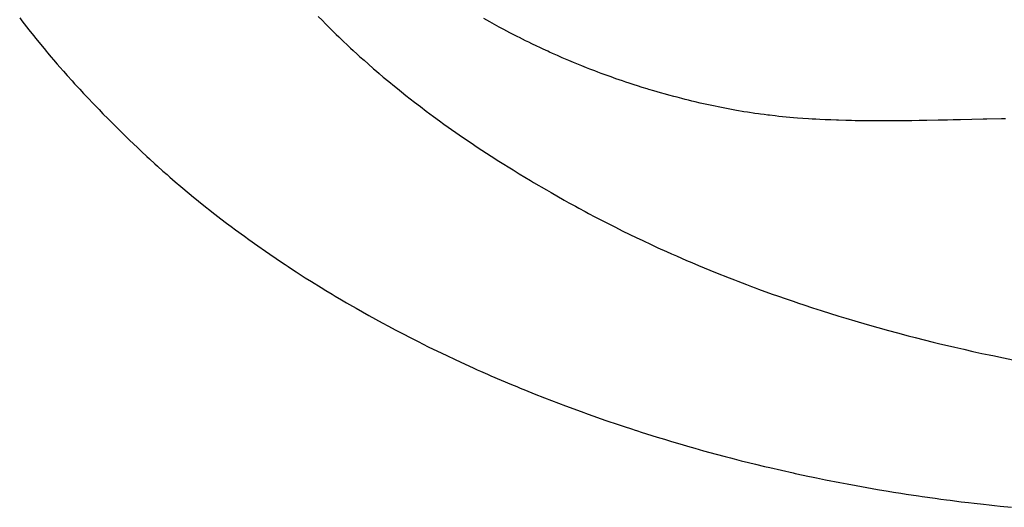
# Model space of a CAD drawing. Header units: inches. Extents: x 0 to 16, y 0 to 10.
# Tile 9 of 38: x 13.489 to 13.715, y 1.402 to 1.514. Entities that reach past the tile are written whole.
import ezdxf

# ---------------------------------------------------------------- set-up
doc = ezdxf.new("R2010")
doc.units = ezdxf.units.IN
doc.header["$LTSCALE"] = 0.935
doc.header["$MEASUREMENT"] = 0
doc.layers.get('0').update_dxf_attribs({"linetype": 'CONTINUOUS'})

msp = doc.modelspace()

# ---------------------------------------------------------------- linework, layer by layer
at = {"color": 2, "linetype": 'Continuous'}
for p, q in [((13.48865, 1.5147), (13.48917, 1.51402)), ((13.48917, 1.51402), (13.49021, 1.51266)), ((13.55726, 1.51503), (13.55813, 1.51414)), ((13.55813, 1.51414), (13.559, 1.51325)), ((13.59596, 1.51417), (13.59526, 1.51457)), ((13.59667, 1.51378), (13.59596, 1.51417)), ((13.59773, 1.51319), (13.59667, 1.51378)), ((13.49021, 1.51266), (13.49074, 1.51198)), ((13.49074, 1.51198), (13.4918, 1.51064)), ((13.559, 1.51325), (13.55929, 1.51295)), ((13.55929, 1.51295), (13.56017, 1.51207)), ((13.56017, 1.51207), (13.56076, 1.51149)), ((13.56076, 1.51149), (13.56136, 1.51091)), ((13.59879, 1.5126), (13.59773, 1.51319)), ((13.59986, 1.51203), (13.59879, 1.5126)), ((13.60057, 1.51165), (13.59986, 1.51203)), ((13.60128, 1.51127), (13.60057, 1.51165)), ((13.602, 1.5109), (13.60128, 1.51127)), ((13.4918, 1.51064), (13.49234, 1.50997)), ((13.49234, 1.50997), (13.49342, 1.50864)), ((13.56136, 1.51091), (13.56196, 1.51033)), ((13.56196, 1.51033), (13.56286, 1.50946)), ((13.56286, 1.50946), (13.56407, 1.50832)), ((13.60308, 1.51035), (13.602, 1.5109)), ((13.60344, 1.51017), (13.60308, 1.51035)), ((13.60416, 1.5098), (13.60344, 1.51017)), ((13.60489, 1.50944), (13.60416, 1.5098)), ((13.60561, 1.50909), (13.60489, 1.50944)), ((13.60634, 1.50873), (13.60561, 1.50909)), ((13.49342, 1.50864), (13.49424, 1.50765)), ((13.49424, 1.50765), (13.49478, 1.507)), ((13.49478, 1.507), (13.49506, 1.50667)), ((13.49506, 1.50667), (13.49589, 1.50569)), ((13.56407, 1.50832), (13.56467, 1.50775)), ((13.56467, 1.50775), (13.56529, 1.50719)), ((13.56529, 1.50719), (13.56621, 1.50634)), ((13.60743, 1.50821), (13.60634, 1.50873)), ((13.60816, 1.50787), (13.60743, 1.50821)), ((13.60889, 1.50752), (13.60816, 1.50787)), ((13.60999, 1.50702), (13.60889, 1.50752)), ((13.61036, 1.50685), (13.60999, 1.50702)), ((13.61109, 1.50652), (13.61036, 1.50685)), ((13.6122, 1.50603), (13.61109, 1.50652)), ((13.49589, 1.50569), (13.49645, 1.50503)), ((13.49645, 1.50503), (13.49729, 1.50406)), ((13.56621, 1.50634), (13.56683, 1.50578)), ((13.56683, 1.50578), (13.56776, 1.50495)), ((13.56776, 1.50495), (13.5687, 1.50412)), ((13.6133, 1.50555), (13.6122, 1.50603)), ((13.61404, 1.50523), (13.6133, 1.50555)), ((13.61478, 1.50491), (13.61404, 1.50523)), ((13.6159, 1.50445), (13.61478, 1.50491)), ((13.61664, 1.50414), (13.6159, 1.50445)), ((13.49729, 1.50406), (13.49785, 1.50341)), ((13.49785, 1.50341), (13.4987, 1.50245)), ((13.4987, 1.50245), (13.49955, 1.50148)), ((13.5687, 1.50412), (13.56996, 1.50302)), ((13.56996, 1.50302), (13.57059, 1.50248)), ((13.57059, 1.50248), (13.57122, 1.50193)), ((13.61776, 1.50369), (13.61664, 1.50414)), ((13.61888, 1.50324), (13.61776, 1.50369)), ((13.61963, 1.50295), (13.61888, 1.50324)), ((13.62075, 1.50252), (13.61963, 1.50295)), ((13.6215, 1.50224), (13.62075, 1.50252)), ((13.62225, 1.50196), (13.6215, 1.50224)), ((13.49955, 1.50148), (13.5007, 1.50021)), ((13.5007, 1.50021), (13.50128, 1.49957)), ((13.57122, 1.50193), (13.57218, 1.50112)), ((13.57218, 1.50112), (13.57347, 1.50005)), ((13.57347, 1.50005), (13.57476, 1.49899)), ((13.62338, 1.50154), (13.62225, 1.50196)), ((13.6245, 1.50113), (13.62338, 1.50154)), ((13.62563, 1.50073), (13.6245, 1.50113)), ((13.62714, 1.50021), (13.62563, 1.50073)), ((13.6279, 1.49996), (13.62714, 1.50021)), ((13.62866, 1.49971), (13.6279, 1.49996)), ((13.50128, 1.49957), (13.50244, 1.49831)), ((13.50244, 1.49831), (13.50332, 1.49737)), ((13.57476, 1.49899), (13.57541, 1.49846)), ((13.57541, 1.49846), (13.5764, 1.49768)), ((13.5764, 1.49768), (13.57738, 1.4969)), ((13.62979, 1.49934), (13.62866, 1.49971)), ((13.63055, 1.4991), (13.62979, 1.49934)), ((13.63168, 1.49874), (13.63055, 1.4991)), ((13.63282, 1.49839), (13.63168, 1.49874)), ((13.6332, 1.49827), (13.63282, 1.49839)), ((13.63434, 1.49793), (13.6332, 1.49827)), ((13.63586, 1.49749), (13.63434, 1.49793)), ((13.637, 1.49717), (13.63586, 1.49749)), ((13.50332, 1.49737), (13.5045, 1.49611)), ((13.5045, 1.49611), (13.50539, 1.49518)), ((13.57738, 1.4969), (13.57837, 1.49612)), ((13.57837, 1.49612), (13.57937, 1.49535)), ((13.57937, 1.49535), (13.5807, 1.49433)), ((13.63776, 1.49696), (13.637, 1.49717)), ((13.6389, 1.49666), (13.63776, 1.49696)), ((13.63966, 1.49646), (13.6389, 1.49666)), ((13.6408, 1.49616), (13.63966, 1.49646)), ((13.64156, 1.49597), (13.6408, 1.49616)), ((13.64232, 1.49578), (13.64156, 1.49597)), ((13.64308, 1.4956), (13.64232, 1.49578)), ((13.64384, 1.49541), (13.64308, 1.4956)), ((13.64497, 1.49515), (13.64384, 1.49541)), ((13.50539, 1.49518), (13.50688, 1.49363)), ((13.50688, 1.49363), (13.50778, 1.4927)), ((13.5807, 1.49433), (13.58205, 1.49331)), ((13.58205, 1.49331), (13.58374, 1.49206)), ((13.64573, 1.49498), (13.64497, 1.49515)), ((13.64649, 1.49481), (13.64573, 1.49498)), ((13.64725, 1.49464), (13.64649, 1.49481)), ((13.64839, 1.4944), (13.64725, 1.49464)), ((13.64915, 1.49425), (13.64839, 1.4944)), ((13.64991, 1.49409), (13.64915, 1.49425)), ((13.65104, 1.49387), (13.64991, 1.49409)), ((13.65142, 1.4938), (13.65104, 1.49387)), ((13.65256, 1.49359), (13.65142, 1.4938)), ((13.65335, 1.49345), (13.65256, 1.49359)), ((13.65377, 1.49337), (13.65335, 1.49345)), ((13.65461, 1.49323), (13.65377, 1.49337)), ((13.65503, 1.49316), (13.65461, 1.49323)), ((13.65587, 1.49303), (13.65503, 1.49316)), ((13.65629, 1.49296), (13.65587, 1.49303)), ((13.65713, 1.49284), (13.65629, 1.49296)), ((13.50778, 1.4927), (13.50899, 1.49148)), ((13.50899, 1.49148), (13.51173, 1.48874)), ((13.58374, 1.49206), (13.5851, 1.49107)), ((13.5851, 1.49107), (13.58612, 1.49033)), ((13.65755, 1.49277), (13.65713, 1.49284)), ((13.65839, 1.49266), (13.65755, 1.49277)), ((13.65881, 1.4926), (13.65839, 1.49266)), ((13.65966, 1.49249), (13.65881, 1.4926)), ((13.6605, 1.49238), (13.65966, 1.49249)), ((13.66093, 1.49233), (13.6605, 1.49238)), ((13.6622, 1.49219), (13.66093, 1.49233)), ((13.66305, 1.49209), (13.6622, 1.49219)), ((13.6639, 1.49201), (13.66305, 1.49209)), ((13.66475, 1.49192), (13.6639, 1.49201)), ((13.6656, 1.49185), (13.66475, 1.49192)), ((13.66645, 1.49177), (13.6656, 1.49185)), ((13.66731, 1.4917), (13.66645, 1.49177)), ((13.66859, 1.49161), (13.66731, 1.4917)), ((13.66987, 1.49152), (13.66859, 1.49161)), ((13.67073, 1.49146), (13.66987, 1.49152)), ((13.67158, 1.49141), (13.67073, 1.49146)), ((13.67244, 1.49137), (13.67158, 1.49141)), ((13.67373, 1.4913), (13.67244, 1.49137)), ((13.67502, 1.49125), (13.67373, 1.4913)), ((13.67631, 1.4912), (13.67502, 1.49125)), ((13.67674, 1.49118), (13.67631, 1.4912)), ((13.67846, 1.49113), (13.67674, 1.49118)), ((13.67976, 1.4911), (13.67846, 1.49113)), ((13.68062, 1.49108), (13.67976, 1.4911)), ((13.68191, 1.49106), (13.68062, 1.49108)), ((13.68321, 1.49105), (13.68191, 1.49106)), ((13.68494, 1.49103), (13.68321, 1.49105)), ((13.6858, 1.49103), (13.68494, 1.49103)), ((13.68753, 1.49103), (13.6858, 1.49103)), ((13.68883, 1.49103), (13.68753, 1.49103)), ((13.69099, 1.49105), (13.68883, 1.49103)), ((13.69229, 1.49106), (13.69099, 1.49105)), ((13.69272, 1.49107), (13.69229, 1.49106)), ((13.69315, 1.49107), (13.69272, 1.49107)), ((13.69358, 1.49108), (13.69315, 1.49107)), ((13.69531, 1.4911), (13.69358, 1.49108)), ((13.69704, 1.49113), (13.69531, 1.4911)), ((13.69963, 1.49119), (13.69704, 1.49113)), ((13.70006, 1.49119), (13.69963, 1.49119)), ((13.70049, 1.4912), (13.70006, 1.49119)), ((13.70136, 1.49122), (13.70049, 1.4912)), ((13.70179, 1.49123), (13.70136, 1.49122)), ((13.70308, 1.49126), (13.70179, 1.49123)), ((13.7048, 1.4913), (13.70308, 1.49126)), ((13.70996, 1.49141), (13.7048, 1.4913)), ((13.71039, 1.49141), (13.70996, 1.49141)), ((13.71082, 1.49142), (13.71039, 1.49141)), ((13.71424, 1.49148), (13.71082, 1.49142)), ((13.71466, 1.49148), (13.71424, 1.49148)), ((13.71509, 1.49149), (13.71466, 1.49148)), ((13.51173, 1.48874), (13.51204, 1.48843)), ((13.51204, 1.48843), (13.51327, 1.48723)), ((13.58612, 1.49033), (13.59062, 1.48718)), ((13.51327, 1.48723), (13.51387, 1.48664)), ((13.51387, 1.48664), (13.51478, 1.48577)), ((13.59062, 1.48718), (13.59237, 1.48599)), ((13.51478, 1.48577), (13.51569, 1.48491)), ((13.51569, 1.48491), (13.5166, 1.48405)), ((13.5166, 1.48405), (13.51783, 1.4829)), ((13.59237, 1.48599), (13.59377, 1.48505)), ((13.59377, 1.48505), (13.5959, 1.48365)), ((13.51783, 1.4829), (13.51844, 1.48234)), ((13.51844, 1.48234), (13.51968, 1.48121)), ((13.5959, 1.48365), (13.59696, 1.48296)), ((13.59696, 1.48296), (13.59875, 1.48182)), ((13.59875, 1.48182), (13.60199, 1.47979)), ((13.51968, 1.48121), (13.5203, 1.48065)), ((13.5203, 1.48065), (13.52156, 1.47953)), ((13.52156, 1.47953), (13.5225, 1.4787)), ((13.60199, 1.47979), (13.60343, 1.4789)), ((13.5225, 1.4787), (13.52313, 1.47815)), ((13.52313, 1.47815), (13.5244, 1.47705)), ((13.60343, 1.4789), (13.60598, 1.47736)), ((13.60598, 1.47736), (13.60671, 1.47693)), ((13.5244, 1.47705), (13.52568, 1.47597)), ((13.52568, 1.47597), (13.52762, 1.47435)), ((13.60671, 1.47693), (13.60965, 1.4752)), ((13.60965, 1.4752), (13.61075, 1.47457)), ((13.52762, 1.47435), (13.52859, 1.47355)), ((13.52859, 1.47355), (13.52924, 1.47302)), ((13.52924, 1.47302), (13.53022, 1.47223)), ((13.61075, 1.47457), (13.61372, 1.47288)), ((13.61372, 1.47288), (13.61483, 1.47226)), ((13.53022, 1.47223), (13.53352, 1.46962)), ((13.61483, 1.47226), (13.61632, 1.47144)), ((13.61632, 1.47144), (13.61707, 1.47103)), ((13.61707, 1.47103), (13.61857, 1.47022)), ((13.53352, 1.46962), (13.53486, 1.46859)), ((13.53486, 1.46859), (13.5362, 1.46757)), ((13.61857, 1.47022), (13.61932, 1.46982)), ((13.61932, 1.46982), (13.62082, 1.46903)), ((13.62082, 1.46903), (13.62384, 1.46747)), ((13.5362, 1.46757), (13.53721, 1.46681)), ((13.53721, 1.46681), (13.53823, 1.46605)), ((13.53823, 1.46605), (13.54027, 1.46455)), ((13.62384, 1.46747), (13.62535, 1.4667)), ((13.62535, 1.4667), (13.62725, 1.46576)), ((13.54027, 1.46455), (13.54129, 1.46381)), ((13.54129, 1.46381), (13.54336, 1.46234)), ((13.62725, 1.46576), (13.6303, 1.46427)), ((13.6303, 1.46427), (13.63183, 1.46355)), ((13.63183, 1.46355), (13.63375, 1.46265)), ((13.54336, 1.46234), (13.54509, 1.46113)), ((13.63375, 1.46265), (13.63529, 1.46194)), ((13.63529, 1.46194), (13.63722, 1.46106)), ((13.54509, 1.46113), (13.54614, 1.46041)), ((13.54614, 1.46041), (13.54754, 1.45946)), ((13.54754, 1.45946), (13.54789, 1.45922)), ((13.54789, 1.45922), (13.54965, 1.45804)), ((13.63722, 1.46106), (13.63838, 1.46054)), ((13.63838, 1.46054), (13.63954, 1.46003)), ((13.63954, 1.46003), (13.64071, 1.45952)), ((13.64071, 1.45952), (13.64187, 1.45902)), ((13.64187, 1.45902), (13.64304, 1.45852)), ((13.54965, 1.45804), (13.55036, 1.45758)), ((13.55036, 1.45758), (13.55107, 1.45711)), ((13.55107, 1.45711), (13.55213, 1.45642)), ((13.64304, 1.45852), (13.6446, 1.45786)), ((13.6446, 1.45786), (13.64851, 1.45625)), ((13.55213, 1.45642), (13.55427, 1.45504)), ((13.55427, 1.45504), (13.55571, 1.45414)), ((13.64851, 1.45625), (13.65166, 1.455)), ((13.65166, 1.455), (13.65284, 1.45454)), ((13.65284, 1.45454), (13.65363, 1.45423)), ((13.55571, 1.45414), (13.55788, 1.4528)), ((13.55788, 1.4528), (13.55897, 1.45213)), ((13.65363, 1.45423), (13.6556, 1.45348)), ((13.6556, 1.45348), (13.65679, 1.45303)), ((13.65679, 1.45303), (13.65759, 1.45274)), ((13.65759, 1.45274), (13.65838, 1.45245)), ((13.65838, 1.45245), (13.66156, 1.45129)), ((13.55897, 1.45213), (13.56042, 1.45125)), ((13.56042, 1.45125), (13.56115, 1.45081)), ((13.56115, 1.45081), (13.56262, 1.44995)), ((13.66156, 1.45129), (13.66276, 1.45087)), ((13.66276, 1.45087), (13.66476, 1.45017)), ((13.66476, 1.45017), (13.66636, 1.44962)), ((13.56262, 1.44995), (13.56372, 1.4493)), ((13.56372, 1.4493), (13.56445, 1.44887)), ((13.56445, 1.44887), (13.56593, 1.44803)), ((13.56593, 1.44803), (13.56741, 1.44718)), ((13.66636, 1.44962), (13.66756, 1.44922)), ((13.66756, 1.44922), (13.66877, 1.44881)), ((13.66877, 1.44881), (13.67078, 1.44815)), ((13.67078, 1.44815), (13.67279, 1.4475)), ((13.56741, 1.44718), (13.5689, 1.44635)), ((13.5689, 1.44635), (13.5704, 1.44553)), ((13.5704, 1.44553), (13.5719, 1.44471)), ((13.67279, 1.4475), (13.67684, 1.44624)), ((13.67684, 1.44624), (13.67846, 1.44574)), ((13.67846, 1.44574), (13.68049, 1.44514)), ((13.5719, 1.44471), (13.5734, 1.4439)), ((13.5734, 1.4439), (13.57491, 1.4431)), ((13.68049, 1.44514), (13.68334, 1.44431)), ((13.68334, 1.44431), (13.68579, 1.44361)), ((13.68579, 1.44361), (13.68824, 1.44293)), ((13.57491, 1.4431), (13.57642, 1.44231)), ((13.57642, 1.44231), (13.5787, 1.44113)), ((13.5787, 1.44113), (13.58023, 1.44036)), ((13.68824, 1.44293), (13.69029, 1.44238)), ((13.69029, 1.44238), (13.69275, 1.44173)), ((13.69275, 1.44173), (13.6944, 1.4413)), ((13.6944, 1.4413), (13.69852, 1.44027)), ((13.58023, 1.44036), (13.58138, 1.43978)), ((13.58138, 1.43978), (13.58253, 1.43921)), ((13.58253, 1.43921), (13.58368, 1.43865)), ((13.69852, 1.44027), (13.69975, 1.43997)), ((13.69975, 1.43997), (13.70348, 1.43908)), ((13.70348, 1.43908), (13.70555, 1.43861)), ((13.58368, 1.43865), (13.58445, 1.43827)), ((13.58445, 1.43827), (13.58561, 1.43771)), ((13.58561, 1.43771), (13.58676, 1.43716)), ((13.58676, 1.43716), (13.5887, 1.43625)), ((13.70555, 1.43861), (13.70763, 1.43814)), ((13.70763, 1.43814), (13.7097, 1.43768)), ((13.7097, 1.43768), (13.71137, 1.43732)), ((13.71137, 1.43732), (13.71179, 1.43724)), ((13.71179, 1.43724), (13.7122, 1.43715)), ((13.7122, 1.43715), (13.7147, 1.43663)), ((13.7147, 1.43663), (13.71679, 1.4362)), ((13.5887, 1.43625), (13.58987, 1.43571)), ((13.58987, 1.43571), (13.59299, 1.43428)), ((13.59299, 1.43428), (13.59377, 1.43393)), ((13.59377, 1.43393), (13.59455, 1.43358)), ((13.59455, 1.43358), (13.59612, 1.43289)), ((13.59612, 1.43289), (13.59691, 1.43254)), ((13.59691, 1.43254), (13.59927, 1.43153)), ((13.59927, 1.43153), (13.60164, 1.43052)), ((13.60164, 1.43052), (13.60283, 1.43003)), ((13.60283, 1.43003), (13.60363, 1.4297)), ((13.60363, 1.4297), (13.60482, 1.42922)), ((13.60482, 1.42922), (13.60681, 1.42842)), ((13.60681, 1.42842), (13.60921, 1.42747)), ((13.60921, 1.42747), (13.61081, 1.42685)), ((13.61081, 1.42685), (13.61241, 1.42624)), ((13.61241, 1.42624), (13.61402, 1.42563)), ((13.61402, 1.42563), (13.61764, 1.42429)), ((13.61764, 1.42429), (13.61926, 1.42371)), ((13.61926, 1.42371), (13.6233, 1.42229)), ((13.6233, 1.42229), (13.62615, 1.42133)), ((13.62615, 1.42133), (13.62777, 1.42079)), ((13.62777, 1.42079), (13.62899, 1.42039)), ((13.62899, 1.42039), (13.6294, 1.42026)), ((13.6294, 1.42026), (13.62981, 1.42012)), ((13.62981, 1.42012), (13.63062, 1.41986)), ((13.63062, 1.41986), (13.63144, 1.4196)), ((13.63144, 1.4196), (13.63266, 1.41921)), ((13.63266, 1.41921), (13.63512, 1.41845)), ((13.63512, 1.41845), (13.63675, 1.41795)), ((13.63675, 1.41795), (13.63839, 1.41745)), ((13.63839, 1.41745), (13.64085, 1.41673)), ((13.64085, 1.41673), (13.64208, 1.41637)), ((13.64208, 1.41637), (13.64372, 1.41591)), ((13.64372, 1.41591), (13.64578, 1.41533)), ((13.64578, 1.41533), (13.64866, 1.41455)), ((13.64866, 1.41455), (13.65072, 1.414)), ((13.65072, 1.414), (13.65195, 1.41368)), ((13.65195, 1.41368), (13.65277, 1.41346)), ((13.65277, 1.41346), (13.65442, 1.41304)), ((13.65442, 1.41304), (13.65607, 1.41263)), ((13.65607, 1.41263), (13.65772, 1.41222)), ((13.65772, 1.41222), (13.65978, 1.41173)), ((13.65978, 1.41173), (13.66102, 1.41144)), ((13.66102, 1.41144), (13.66638, 1.41021)), ((13.66638, 1.41021), (13.66679, 1.41012)), ((13.66679, 1.41012), (13.66721, 1.41003)), ((13.66721, 1.41003), (13.66968, 1.4095)), ((13.66968, 1.4095), (13.67092, 1.40924)), ((13.67092, 1.40924), (13.67174, 1.40907)), ((13.67174, 1.40907), (13.6738, 1.40865)), ((13.6738, 1.40865), (13.6771, 1.408)), ((13.6771, 1.408), (13.67874, 1.40769)), ((13.67874, 1.40769), (13.6808, 1.40731)), ((13.6808, 1.40731), (13.68204, 1.40708)), ((13.68204, 1.40708), (13.6845, 1.40665)), ((13.6845, 1.40665), (13.68573, 1.40644)), ((13.68573, 1.40644), (13.6882, 1.40603)), ((13.6882, 1.40603), (13.68943, 1.40583)), ((13.68943, 1.40583), (13.69106, 1.40557)), ((13.69106, 1.40557), (13.69229, 1.40538)), ((13.69229, 1.40538), (13.69517, 1.40494)), ((13.69517, 1.40494), (13.69602, 1.40482)), ((13.69602, 1.40482), (13.69899, 1.4044)), ((13.69899, 1.4044), (13.70027, 1.40423)), ((13.70027, 1.40423), (13.70155, 1.40406)), ((13.70155, 1.40406), (13.7024, 1.40395)), ((13.7024, 1.40395), (13.70495, 1.40362)), ((13.70495, 1.40362), (13.70666, 1.40342)), ((13.70666, 1.40342), (13.70794, 1.40326)), ((13.70794, 1.40326), (13.71007, 1.40302)), ((13.71007, 1.40302), (13.71135, 1.40287)), ((13.71135, 1.40287), (13.71263, 1.40273)), ((13.71263, 1.40273), (13.71391, 1.4026)), ((13.71391, 1.4026), (13.71648, 1.40234))]:
    msp.add_line(p, q, dxfattribs=at)

doc.saveas('drawing.dxf')
